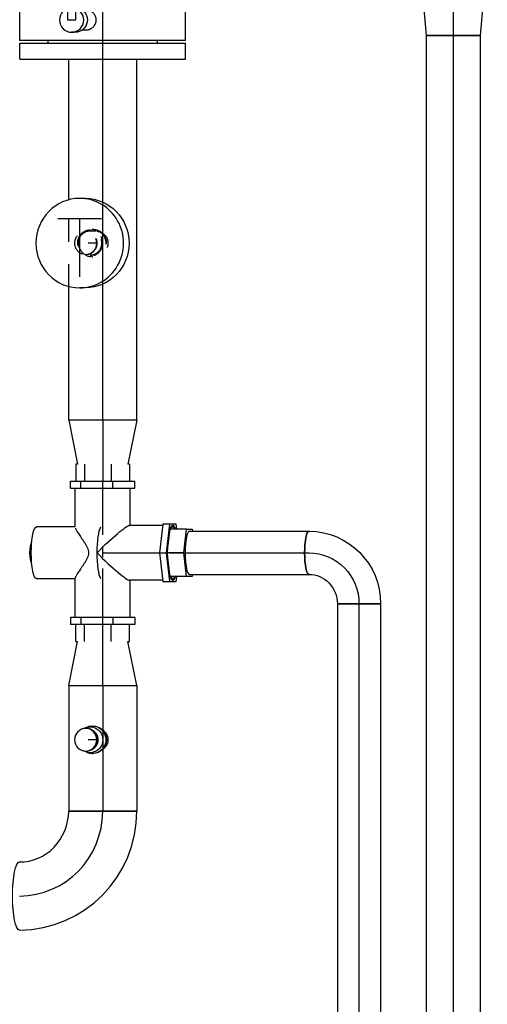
# Model space of a CAD drawing. Extents: x -156717 to 425753, y -51191 to 363295.
# Tile 49 of 256: x 70116 to 70638, y 104298 to 105398. Entities that reach past the tile are written whole.
import ezdxf
from ezdxf.enums import TextEntityAlignment as Align
from ezdxf.lldxf.tags import DXFTag

# ---------------------------------------------------------------- set-up
doc = ezdxf.new("R2010")
doc.units = 0
doc.header["$LTSCALE"] = 50
doc.linetypes.add('CENTER', pattern=[2, 1.25, -0.25, 0.25, -0.25])
doc.linetypes.add('STREEPJES', pattern=[0.1, 0.05, -0.05])
doc.layers.get('0').update_dxf_attribs({"linetype": 'CONTINUOUS'})
for name, color, linetype in [('WL5501--_D', 151, 'CONTINUOUS'), ('WL5501--_HARTLIJN', 8, 'CONTINUOUS'), ('WL5502--_D', 150, 'CONTINUOUS'), ('WL5502--_HARTLIJN', 8, 'CONTINUOUS')]:
    doc.layers.add(name, color=color, linetype=linetype)
doc.styles.add('BURO-025', font='ARIAL.TTF', dxfattribs={"height": 125})
tags = doc.linetypes.add('CENTER2', pattern=[28.575000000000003, 19.05, -3.175, 3.175, -3.175]).pattern_tags.tags
tags[10:11] = [DXFTag(74, 4), DXFTag(75, 0), DXFTag(340, '0'), DXFTag(46, 1.0), DXFTag(50, 0.0), DXFTag(44, 0.0), DXFTag(45, 0.0)]
tags[8:9] = [DXFTag(74, 4), DXFTag(75, 0), DXFTag(340, '0'), DXFTag(46, 1.0), DXFTag(50, 0.0), DXFTag(44, 0.0), DXFTag(45, 0.0)]
tags[6:7] = [DXFTag(74, 4), DXFTag(75, 0), DXFTag(340, '0'), DXFTag(46, 1.0), DXFTag(50, 0.0), DXFTag(44, 0.0), DXFTag(45, 0.0)]
tags[4:5] = [DXFTag(74, 4), DXFTag(75, 0), DXFTag(340, '0'), DXFTag(46, 1.0), DXFTag(50, 0.0), DXFTag(44, 0.0), DXFTag(45, 0.0)]

# ---------------------------------------------------------------- blocks, each defined once
blk = doc.blocks.new('*U2040')
at = {"color": 0, "ltscale": 10}
blk.add_line((-38.05000000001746, 95.00000000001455, -3191.710855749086), (38.04999999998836, 95.00000000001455, -3191.710855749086), dxfattribs=at)
for centre, major_axis, ratio, start_param, end_param in [((-92.22255703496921, 95.63571753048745, -3191.710855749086), (0.6980483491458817, 57.58629352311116), 0.9407152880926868, 3.140746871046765, 4.712752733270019), ((-93.2787123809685, 94.7174670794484, -3191.710855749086), (-0.7011305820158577, 132.7659955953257), 0.9891627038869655, 3.138631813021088, 4.709293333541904)]:
    blk.add_ellipse(centre, major_axis=major_axis, ratio=ratio, start_param=start_param, end_param=end_param, dxfattribs=at)
at = {"color": 0, "ltscale": 10, "extrusion": (7.596454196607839e-65, 1.232595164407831e-32, -1)}
blk.add_ellipse((-92.96642312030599, 1.455191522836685e-11, -3191.710855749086), major_axis=(2.345012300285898e-31, -38.05), ratio=0.205800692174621, start_param=0, end_param=3.141592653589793, dxfattribs=at)
at = {"layer": 'WL5502--_HARTLIJN', "linetype": 'CENTER2'}
blk.add_ellipse((-92.96642312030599, 95.00000000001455, -3191.710855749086), major_axis=(-5.854827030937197e-31, 95), ratio=0.9785939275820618, start_param=3.141592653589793, end_param=4.71238898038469, dxfattribs=at)
at = {"layer": 'WL5502--_D', "color": 2, "style": 'BURO-025'}
blk.add_attdef('POSNR', text='', height=125, dxfattribs=at).set_placement((0, 0), align=Align.MIDDLE)
blk = doc.blocks.new('*U2041')
at = {"color": 0, "ltscale": 10}
for p, q in [((0, 38.04999999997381, -3191.710855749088), (140.427886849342, 38.0499999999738, -3191.710855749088)), ((0, -38.05000000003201, -3191.710855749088), (4.659781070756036e-15, 38.04999999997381, -3191.710855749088)), ((140.427886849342, 38.04999999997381, -3191.710855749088), (140.427886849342, -38.05000000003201, -3191.710855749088)), ((0, -38.05000000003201, -3191.710855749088), (140.427886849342, -38.05000000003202, -3191.710855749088))]:
    blk.add_line(p, q, dxfattribs=at)
at = {"layer": 'WL5502--_HARTLIJN', "linetype": 'CENTER2'}
blk.add_line((0, -2.91038304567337e-11, -3191.710855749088), (140.427886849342, -2.911242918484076e-11, -3191.710855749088), dxfattribs=at)
at = {"layer": 'WL5502--_D', "color": 2, "style": 'BURO-025'}
blk.add_attdef('POSNR', text='', height=125, dxfattribs=at).set_placement((0, 0), align=Align.MIDDLE)
blk = doc.blocks.new('*U2045')
at = {"color": 0, "ltscale": 10}
for p, q in [((18.59328462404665, 24.15000000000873, -3208.174911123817), (152.112153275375, 24.15000000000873, -3208.174911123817)), ((18.59328462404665, -24.14999999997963, -3208.174911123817), (152.112153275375, -24.14999999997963, -3208.174911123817))]:
    blk.add_line(p, q, dxfattribs=at)
blk.add_ellipse((152.112153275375, 1.455191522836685e-11, -3208.174911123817), major_axis=(-1.488358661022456e-31, -24.15), ratio=0.205800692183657, start_param=3.141592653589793, end_param=6.283185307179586, dxfattribs=at)
at = {"layer": 'WL5502--_HARTLIJN', "linetype": 'CENTER2'}
blk.add_line((1.455191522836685e-11, 1.455191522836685e-11, -3208.174911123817), (152.112153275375, 1.455191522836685e-11, -3208.174911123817), dxfattribs=at)
at = {"layer": 'WL5502--_D', "color": 2, "style": 'BURO-025'}
blk.add_attdef('POSNR', text='', height=125, dxfattribs=at).set_placement((0, 0), align=Align.MIDDLE)
blk = doc.blocks.new('*U2046')
at = {"color": 0, "ltscale": 10}
for p, q in [((0, 38.05000000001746, -3191.710855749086), (49.10000000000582, 28.02812041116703, -3191.710855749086)), ((0, 38.05000000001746, -3191.710855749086), (-1.397934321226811e-14, -38.04999999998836, -3191.710855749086)), ((0, -38.04999999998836, -3191.710855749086), (49.10000000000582, -28.02812041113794, -3191.710855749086))]:
    blk.add_line(p, q, dxfattribs=at)
at = {"layer": 'WL5502--_HARTLIJN', "linetype": 'CENTER2'}
blk.add_line((0, 1.455191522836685e-11, -3191.710855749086), (68.10000000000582, 1.453940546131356e-11, -3191.710855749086), dxfattribs=at)
for centre in [(0, 1.455191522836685e-11, -3191.710855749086), (68.10000000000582, 1.455191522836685e-11, -3191.710855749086)]:
    blk.add_circle(centre, 0.075, dxfattribs=at)
at = {"layer": 'WL5502--_D', "color": 2, "style": 'BURO-025'}
blk.add_attdef('POSNR', text='', height=125, dxfattribs=at).set_placement((0, 0), align=Align.MIDDLE)
blk = doc.blocks.new('*U2048')
at = {"color": 2, "ltscale": 10}
for p, q in [((-23, 92.5, -3191.710855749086), (23.00000000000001, 92.49999999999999, -3191.710855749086)), ((-23, -92.5, -3191.710855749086), (-22.99999999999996, 92.50000000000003, -3191.710855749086)), ((23, 92.5, -3191.710855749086), (22.99999999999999, 39.50692564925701, -3191.710855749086)), ((-13.80000000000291, 30.66430313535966, -3191.710855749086), (-13.80000000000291, 34.78031697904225, -3191.710855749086)), ((103.1000000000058, 39.50692564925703, -3191.710855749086), (-2.842170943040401e-14, 39.50692564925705, -3191.710855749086)), ((0, 39.50692564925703, -3191.710855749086), (-1.736527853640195e-15, 30.05370830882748, -3191.710855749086)), ((13.80000000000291, 34.78031718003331, -3191.710855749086), (12.92714585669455, 30.05370830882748, -3191.710855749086)), ((103.1000000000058, 39.50692564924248, -3191.710855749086), (103.1000000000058, 30.05370830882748, -3191.710855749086)), ((220, 39.50692564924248, -3191.710855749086), (103.1000000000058, 39.5069256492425, -3191.710855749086)), ((220, 39.50692564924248, -3191.710855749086), (220, 30.05370830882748, -3191.710855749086)), ((-11.5, 19.03656402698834, -3191.710855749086), (-11.5, 23.19935671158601, -3191.710855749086)), ((0, 30.05370830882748, -3191.710855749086), (103.1000000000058, 30.05370830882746, -3191.710855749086)), ((11.5, 17.89652707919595, -3191.710855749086), (11.5, 23.19935671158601, -3191.710855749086)), ((12.92714585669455, 30.05370830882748, -3191.710855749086), (12.92714585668, 26.32475783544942, -3191.710855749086)), ((13.06958725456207, 26.32902280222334, -3191.710855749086), (103.1000000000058, 29.02470484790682, -3191.710855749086)), ((23, 26.62635827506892, -3191.710855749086), (22.99999999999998, -92.50000000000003, -3191.710855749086)), ((103.1000000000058, 30.05370830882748, -3191.710855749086), (103.1000000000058, 29.02470484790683, -3191.710855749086)), ((220, 30.05370830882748, -3191.710855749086), (103.1000000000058, 30.0537083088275, -3191.710855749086)), ((220, 29.02470484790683, -3191.710855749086), (103.1000000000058, 29.02470484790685, -3191.710855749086)), ((220, 30.05370830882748, -3191.710855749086), (220, 29.02470484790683, -3191.710855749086)), ((-23, -92.5, -3191.710855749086), (23.00000000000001, -92.50000000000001, -3191.710855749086))]:
    blk.add_line(p, q, dxfattribs=at)
for start_param, end_param in [(0, 3.141592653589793), (3.141592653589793, 6.283185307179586)]:
    blk.add_ellipse((0, 34.78031697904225, -3191.710855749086), major_axis=(13.8, -6.665729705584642e-15), ratio=0.9785939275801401, start_param=start_param, end_param=end_param, dxfattribs=at)
at = {"color": 2, "ltscale": 10, "extrusion": (-1.38666955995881e-32, 2.547270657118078e-48, -1)}
blk.add_ellipse((0, 30.66430313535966, -3191.710855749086), major_axis=(13.8, -6.665729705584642e-15), ratio=0.9785939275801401, start_param=0.3268090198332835, end_param=3.141592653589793, dxfattribs=at)
at = {"color": 2, "ltscale": 10}
blk.add_spline([(11.4409972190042, 17.89652707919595, -3191.710855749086), (11.26459432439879, 16.76522228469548, -3191.710855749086), (10.97260144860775, 15.65439310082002, -3191.710855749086), (10.56801483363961, 14.57565689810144, -3191.710855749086), (10.05498608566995, 13.54037723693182, -3191.710855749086), (9.438779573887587, 12.55953573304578, -3191.710855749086), (8.725718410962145, 11.64360521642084, -3191.710855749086), (7.92311956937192, 10.80242598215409, -3191.710855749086), (7.039218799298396, 10.04508700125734, -3191.710855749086), (6.08308611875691, 9.379813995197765, -3191.710855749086), (5.064532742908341, 8.813866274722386, -3191.710855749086), (3.994010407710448, 8.35344419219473, -3191.710855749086), (2.88250412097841, 8.00360895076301, -3191.710855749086), (1.741419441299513, 7.768216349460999, -3191.710855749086), (0.5824654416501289, 7.649865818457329, -3191.710855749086), (-0.5824654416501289, 7.649865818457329, -3191.710855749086), (-1.741419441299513, 7.768216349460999, -3191.710855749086), (-2.88250412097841, 8.00360895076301, -3191.710855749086), (-3.994010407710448, 8.35344419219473, -3191.710855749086), (-5.064532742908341, 8.813866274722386, -3191.710855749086), (-6.08308611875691, 9.379813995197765, -3191.710855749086), (-7.039218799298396, 10.04508700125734, -3191.710855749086), (-7.92311956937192, 10.80242598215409, -3191.710855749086), (-8.725718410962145, 11.64360521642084, -3191.710855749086), (-9.438779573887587, 12.55953573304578, -3191.710855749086), (-10.05498608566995, 13.54037723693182, -3191.710855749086), (-10.56801483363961, 14.57565689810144, -3191.710855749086), (-10.97260144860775, 15.65439310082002, -3191.710855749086), (-11.26459432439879, 16.76522228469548, -3191.710855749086), (-11.4409972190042, 17.89652707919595, -3191.710855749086), (-11.5, 19.03656402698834, -3191.710855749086)], degree=3, dxfattribs=at)
at = {"layer": 'WL5502--_HARTLIJN', "linetype": 'CENTER'}
blk.add_line((-23, 0, -3191.710855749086), (23.00000000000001, -8.45006291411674e-15, -3191.710855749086), dxfattribs=at)
at = {"layer": 'WL5502--_D', "color": 2, "style": 'BURO-025'}
blk.add_attdef('POSNR', text='', height=125, dxfattribs=at).set_placement((0, 0), align=Align.MIDDLE)
at = {"layer": 'WL5502--_D', "color": 2, "style": 'BURO-025', "flags": 1}
for tag in ['TYPE', 'FABR']:
    blk.add_attdef(tag, text='', height=125, dxfattribs=at).set_placement((0, 0), align=Align.MIDDLE)
blk = doc.blocks.new('*U2052')
at = {"color": 2, "ltscale": 10}
for p, q in [((-28.97999999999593, 30.67461980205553, -3191.710855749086), (-28.97999999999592, 73.88384153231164, -3191.710855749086)), ((28.97999999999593, 30.67461980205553, -3191.710855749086), (28.97999999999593, 73.88384153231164, -3191.710855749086)), ((-72.39999999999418, 36.02159600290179, -3191.710855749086), (-80, 36.02159600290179, -3191.710855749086)), ((-80, 24.5713124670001, -3191.710855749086), (-80, 36.02159600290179, -3191.710855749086)), ((-72.39999999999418, 24.5713124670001, -3191.710855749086), (-72.39999999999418, 36.02159600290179, -3191.710855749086)), ((72.39999999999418, 36.02159600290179, -3191.710855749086), (80, 36.02159600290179, -3191.710855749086)), ((72.39999999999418, 36.02159600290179, -3191.710855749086), (72.39999999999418, 24.5713124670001, -3191.710855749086)), ((80, 36.02159600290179, -3191.710855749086), (80, 24.5713124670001, -3191.710855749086)), ((-99, 30.01799666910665, -3191.710855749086), (-80, 30.01799666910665, -3191.710855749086)), ((-99, 30.01799666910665, -3191.710855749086), (-99, 28.02812041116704, -3191.710855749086)), ((-72.39999999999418, 24.5713124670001, -3191.710855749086), (-80, 24.5713124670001, -3191.710855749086)), ((-80, -11.45028353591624, -3191.710855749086), (-80, 24.5713124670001, -3191.710855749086)), ((-72.39999999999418, 30.67461980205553, -3191.710855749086), (-28.97999999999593, 30.67461980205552, -3191.710855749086)), ((-72.39999999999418, -11.45028353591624, -3191.710855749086), (-72.39999999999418, 24.5713124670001, -3191.710855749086)), ((28.97999999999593, 30.67461980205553, -3191.710855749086), (72.39999999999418, 30.67461980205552, -3191.710855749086)), ((72.39999999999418, 24.5713124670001, -3191.710855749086), (80, 24.5713124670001, -3191.710855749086)), ((72.39999999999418, 24.5713124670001, -3191.710855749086), (72.39999999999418, -11.45028353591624, -3191.710855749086)), ((99, 30.01799666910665, -3191.710855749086), (80, 30.01799666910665, -3191.710855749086)), ((80, 24.5713124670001, -3191.710855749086), (80, -11.45028353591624, -3191.710855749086)), ((99, 28.02812041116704, -3191.710855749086), (99, 30.01799666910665, -3191.710855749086)), ((-99, 20.47609372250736, -3191.710855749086), (-80, 20.47609372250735, -3191.710855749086)), ((99, 20.47609372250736, -3191.710855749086), (80, 20.47609372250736, -3191.710855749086)), ((-99, -9.54190294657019, -3191.710855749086), (-80, -9.541902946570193, -3191.710855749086)), ((99, -9.54190294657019, -3191.710855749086), (80, -9.541902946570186, -3191.710855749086)), ((-72.39999999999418, -11.45028353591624, -3191.710855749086), (-80, -11.45028353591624, -3191.710855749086)), ((-80, -36.02159600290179, -3191.710855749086), (-80, -11.45028353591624, -3191.710855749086)), ((-72.39999999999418, -36.02159600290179, -3191.710855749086), (-72.39999999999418, -11.45028353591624, -3191.710855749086)), ((72.39999999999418, -11.45028353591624, -3191.710855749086), (80, -11.45028353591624, -3191.710855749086)), ((72.39999999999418, -11.45028353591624, -3191.710855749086), (72.39999999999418, -36.02159600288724, -3191.710855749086)), ((80, -11.45028353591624, -3191.710855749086), (80, -36.02159600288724, -3191.710855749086)), ((-99, -28.02812041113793, -3191.710855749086), (-99, -30.017996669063, -3191.710855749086)), ((-99, -30.017996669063, -3191.710855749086), (-80, -30.017996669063, -3191.710855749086)), ((-72.39999999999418, -30.67461980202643, -3191.710855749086), (-30.67461980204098, -30.67461980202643, -3191.710855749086)), ((-30.67461980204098, -66.91950103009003, -3191.710855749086), (-30.67461980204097, -30.0179966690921, -3191.710855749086)), ((30.67461980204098, -66.91950103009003, -3191.710855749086), (30.67461980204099, -29.2771905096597, -3191.710855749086)), ((30.67461980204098, -30.67461980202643, -3191.710855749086), (72.39999999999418, -30.67461980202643, -3191.710855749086)), ((99, -30.017996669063, -3191.710855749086), (80, -30.01799666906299, -3191.710855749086)), ((99, -30.017996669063, -3191.710855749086), (99, -28.02812041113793, -3191.710855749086)), ((-72.39999999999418, -36.02159600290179, -3191.710855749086), (-80, -36.02159600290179, -3191.710855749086)), ((72.39999999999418, -36.02159600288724, -3191.710855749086), (80, -36.02159600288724, -3191.710855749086)), ((-2.91038304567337e-11, -63.27477077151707, -3191.710855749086), (-31.87799999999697, -67.06248556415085, -3191.710855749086)), ((-2.91038304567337e-11, -63.27477077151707, -3191.710855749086), (-2.910519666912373e-11, -70.71208462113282, -3191.710855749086)), ((31.87799999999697, -67.06248556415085, -3191.710855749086), (-2.91038304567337e-11, -63.27477077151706, -3191.710855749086)), ((-31.87799999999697, -67.06248556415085, -3191.710855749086), (-31.87799999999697, -74.4997994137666, -3191.710855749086)), ((-2.91038304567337e-11, -70.71208462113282, -3191.710855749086), (-31.87799999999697, -74.4997994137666, -3191.710855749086)), ((-31.87799999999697, -74.4997994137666, -3191.710855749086), (-31.87799999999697, -82.07522899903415, -3191.710855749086)), ((-26.56500000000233, -75.13108521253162, -3191.710855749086), (0, -71.97465621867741, -3191.710855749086)), ((-26.56500000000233, -93.72436983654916, -3191.710855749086), (-26.56500000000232, -75.13108521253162, -3191.710855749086)), ((31.87799999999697, -74.4997994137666, -3191.710855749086), (-2.91038304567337e-11, -70.71208462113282, -3191.710855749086)), ((0, -90.56794084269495, -3191.710855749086), (3.415530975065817e-15, -71.97465621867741, -3191.710855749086)), ((0, -71.97465621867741, -3191.710855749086), (26.56500000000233, -75.13108521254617, -3191.710855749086)), ((26.56500000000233, -93.72436983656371, -3191.710855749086), (26.56500000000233, -75.13108521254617, -3191.710855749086)), ((31.87799999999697, -74.4997994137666, -3191.710855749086), (31.87799999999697, -67.06248556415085, -3191.710855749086)), ((31.87799999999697, -82.07522899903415, -3191.710855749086), (31.87799999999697, -74.4997994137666, -3191.710855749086)), ((-31.87799999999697, -82.07522899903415, -3191.710855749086), (-26.56500000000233, -82.70651479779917, -3191.710855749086)), ((26.56500000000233, -82.70651479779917, -3191.710855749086), (31.87799999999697, -82.07522899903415, -3191.710855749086)), ((-26.56500000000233, -93.72436983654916, -3191.710855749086), (0, -90.56794084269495, -3191.710855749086)), ((-26.56500000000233, -100.0372278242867, -3191.710855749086), (-26.56500000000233, -93.72436983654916, -3191.710855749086)), ((0, -90.56794084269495, -3191.710855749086), (26.56500000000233, -93.72436983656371, -3191.710855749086)), ((26.56500000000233, -93.72436983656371, -3191.710855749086), (26.56500000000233, -100.0372278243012, -3191.710855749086)), ((-24.14999999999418, -100.3241759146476, -3191.710855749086), (-26.56500000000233, -100.0372278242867, -3191.710855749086)), ((26.56500000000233, -100.0372278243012, -3191.710855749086), (24.14999999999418, -100.3241759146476, -3191.710855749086))]:
    blk.add_line(p, q, dxfattribs=at)
at = {"color": 2, "ltscale": 10, "extrusion": (0, 0, -1)}
for centre, major_axis, ratio, start_param, end_param in [((0, 73.88384153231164, -3191.710855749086), (-28.98, 4.939891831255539e-15), 0.2058006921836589, 0, 3.141592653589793), ((0, 78.77681117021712, -3191.710855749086), (-12.075, 2.058288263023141e-15), 0.2058006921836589, 0.2261955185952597, 2.915397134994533), ((0, 1.455191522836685e-11, -3191.710855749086), (-30.67461980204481, 5.228754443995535e-15), 0.205800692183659, 0.333950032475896, 2.807642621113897), ((0, 1.455191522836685e-11, -3191.710855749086), (-30.51002241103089, 30.51002241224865), 0.1040136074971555, 1.467155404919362, 3.037951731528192)]:
    blk.add_ellipse(centre, major_axis=major_axis, ratio=ratio, start_param=start_param, end_param=end_param, dxfattribs=at)
at = {"color": 2, "ltscale": 10}
for centre, major_axis, ratio, start_param, end_param in [((0, 1.455191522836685e-11, -3191.710855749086), (-30.51002241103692, -30.51002241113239), 0.1040136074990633, 4.608748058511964, 6.179544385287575), ((0, -78.28751420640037, -3191.710855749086), (-30.67461980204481, 5.228754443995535e-15), 0.205800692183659, 3.141592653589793, 6.283185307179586), ((0, -78.28751420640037, -3191.710855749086), (-28.98, 4.939891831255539e-15), 0.2058006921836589, 5.872047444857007, 6.283185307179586), ((0, -78.28751420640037, -3191.710855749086), (-28.98, 4.939891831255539e-15), 0.2058006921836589, 4.824849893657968, 5.647125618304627), ((0, -78.28751420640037, -3191.710855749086), (-28.98, 4.939891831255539e-15), 0.2058006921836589, 3.777652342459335, 4.599928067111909), ((0, -78.28751420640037, -3191.710855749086), (-28.98, 4.939891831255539e-15), 0.2058006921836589, 3.141592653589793, 3.552730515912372), ((0, -78.28751420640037, -3191.710855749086), (-30.67461980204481, 5.228754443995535e-15), 0.205800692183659, 0, 0.5235987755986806), ((0, -78.28751420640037, -3191.710855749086), (-28.98, 4.939891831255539e-15), 0.2058006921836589, 0, 0.4111378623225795), ((0, -78.28751420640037, -3191.710855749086), (-28.98, 4.939891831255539e-15), 0.2058006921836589, 2.730454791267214, 3.141592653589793), ((0, -78.28751420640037, -3191.710855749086), (-30.67461980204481, 5.228754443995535e-15), 0.205800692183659, 2.617993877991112, 3.141592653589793), ((0, -96.88079883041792, -3191.710855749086), (-24.15, 4.116576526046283e-15), 0.205800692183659, 3.141592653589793, 6.283185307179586)]:
    blk.add_ellipse(centre, major_axis=major_axis, ratio=ratio, start_param=start_param, end_param=end_param, dxfattribs=at)
blk.add_spline([(27.47654312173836, 30.5281135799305, -3191.710855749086), (26.37238365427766, 30.09234405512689, -3191.710855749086), (24.9835695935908, 29.37663592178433, -3191.710855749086), (23.32509132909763, 28.39554352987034, -3191.710855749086), (21.41484991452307, 27.16965927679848, -3191.710855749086), (19.27346384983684, 25.7270006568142, -3191.710855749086), (16.92404653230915, 24.10544357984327, -3191.710855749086), (14.39195677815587, 22.35705781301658, -3191.710855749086), (11.70452510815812, 20.55582280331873, -3191.710855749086), (8.89075875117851, 18.81072808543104, -3191.710855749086), (5.981028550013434, 17.28418920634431, -3191.710855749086), (3.006741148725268, 16.20167109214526, -3191.710855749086), (0, 15.80332462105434, -3191.710855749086), (-3.006741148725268, 16.20167109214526, -3191.710855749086), (-5.981028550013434, 17.28418920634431, -3191.710855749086), (-8.89075875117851, 18.81072808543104, -3191.710855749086), (-11.70452510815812, 20.55582280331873, -3191.710855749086), (-14.39195677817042, 22.35705781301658, -3191.710855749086), (-16.92404653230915, 24.10544357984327, -3191.710855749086), (-19.27346384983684, 25.7270006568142, -3191.710855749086), (-21.41484991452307, 27.16965927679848, -3191.710855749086), (-23.32509132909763, 28.39554352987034, -3191.710855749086), (-24.9835695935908, 29.37663592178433, -3191.710855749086), (-26.37238365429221, 30.09234405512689, -3191.710855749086), (-27.47654312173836, 30.5281135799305, -3191.710855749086), (-28.28413007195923, 30.67461980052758, -3191.710855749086)], degree=3, dxfattribs=at)
at = {"layer": 'WL5502--_HARTLIJN', "linetype": 'CENTER'}
for p, q in [((-80, 1.455191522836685e-11, -3191.710855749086), (80, 1.452252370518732e-11, -3191.710855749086)), ((0, 1.455191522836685e-11, -3191.710855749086), (-1.438118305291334e-14, -78.28751420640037, -3191.710855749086))]:
    blk.add_line(p, q, dxfattribs=at)
at = {"layer": 'WL5502--_D', "color": 2, "style": 'BURO-025'}
blk.add_attdef('POSNR', text='', height=125, dxfattribs=at).set_placement((0, 0), align=Align.MIDDLE)
at = {"layer": 'WL5502--_D', "color": 2, "style": 'BURO-025', "flags": 1}
for tag in ['TYPE', 'FABR']:
    blk.add_attdef(tag, text='', height=125, dxfattribs=at).set_placement((0, 0), align=Align.MIDDLE)
blk = doc.blocks.new('*U2053')
at = {"color": 2, "ltscale": 10}
for p, q in [((3.087010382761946, 50, -3269.95353759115), (9.261031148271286, 50, -3269.95353759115)), ((9.261031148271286, 37.5, -3269.95353759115), (9.261031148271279, -27.5, -3269.95353759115)), ((33.72587933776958, -27.5, -3269.95353759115), (-15.20381704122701, -27.49999999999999, -3269.95353759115)), ((3.087010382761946, -50, -3269.95353759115), (9.261031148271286, -50, -3269.95353759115))]:
    blk.add_line(p, q, dxfattribs=at)
at = {"color": 2, "ltscale": 10, "extrusion": (1.548375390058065e-33, -1.896212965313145e-49, -1)}
blk.add_ellipse((3.087010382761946, 0, -3269.95353759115), major_axis=(-3.596618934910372e-14, -50), ratio=0.9785939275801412, start_param=1.490116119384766e-08, end_param=3.141592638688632, dxfattribs=at)
at = {"color": 2, "ltscale": 10}
for start_param, end_param in [(3.141592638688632, 6.283185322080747), (1.490116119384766e-08, 3.141592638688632)]:
    blk.add_ellipse((9.261031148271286, 0, -3269.95353759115), major_axis=(-3.596618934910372e-14, -50), ratio=0.9785939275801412, start_param=start_param, end_param=end_param, dxfattribs=at)
at = {"layer": 'WL5502--_D', "color": 2, "style": 'BURO-025', "flags": 1}
for tag in ['TYPE', 'FABR']:
    blk.add_attdef(tag, text='', height=125, dxfattribs=at).set_placement((0, 0), align=Align.MIDDLE)
blk = doc.blocks.new('*U2054')
at = {"color": 8, "linetype": 'STREEPJES', "ltscale": 10}
for p, q in [((-2.469608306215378, 15.45000000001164, -3259.189004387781), (-3.087010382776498, 15.45000000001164, -3259.189004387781)), ((-1.455191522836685e-11, 14.45000000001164, -3259.189004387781), (-2.469608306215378, 14.45000000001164, -3259.189004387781)), ((-2.469608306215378, -15.44999999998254, -3259.189004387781), (-3.087010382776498, -15.44999999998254, -3259.189004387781)), ((-1.455191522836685e-11, -14.44999999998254, -3259.189004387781), (-2.469608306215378, -14.44999999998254, -3259.189004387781))]:
    blk.add_line(p, q, dxfattribs=at)
at = {"color": 8, "linetype": 'STREEPJES', "ltscale": 10, "extrusion": (0, 0, -1)}
for centre, end_param in [((-3.087010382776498, 1.455191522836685e-11, -3259.189004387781), 3.141592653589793), ((-2.469608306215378, 1.455191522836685e-11, -3259.189004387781), 6.280043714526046)]:
    blk.add_ellipse(centre, major_axis=(-1.89207930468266e-15, -15.45), ratio=0.9785939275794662, start_param=0, end_param=end_param, dxfattribs=at)
blk.add_ellipse((-1.455191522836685e-11, 1.455191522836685e-11, -3259.189004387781), major_axis=(-1.039422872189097e-14, -14.45), ratio=0.9785939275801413, dxfattribs=at)
at = {"color": 8, "linetype": 'STREEPJES', "ltscale": 10}
for centre, end_param in [((4.404134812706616, 1.455191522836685e-11, -3259.189004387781), 6.283185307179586), ((4.939216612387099, 1.455191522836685e-11, -3259.189004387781), 9.42163636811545)]:
    blk.add_ellipse(centre, major_axis=(-1.549178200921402e-15, -12.65), ratio=0.9785939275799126, start_param=3.141592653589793, end_param=end_param, dxfattribs=at)
at = {"layer": 'WL5502--_HARTLIJN', "linetype": 'CENTER2'}
blk.add_line((-1.455191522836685e-11, 1.455191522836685e-11, -3259.189004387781), (2.263807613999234, 1.455163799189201e-11, -3259.189004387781), dxfattribs=at)
at = {"layer": 'WL5502--_D', "color": 2, "style": 'BURO-025'}
blk.add_attdef('POSNR', text='', height=125, dxfattribs=at).set_placement((0, 0), align=Align.MIDDLE)
blk = doc.blocks.new('*U2055')
at = {"color": 8, "linetype": 'STREEPJES', "ltscale": 10}
for p, q in [((0.5055414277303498, 13.44999999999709, -3226.542476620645), (6.865644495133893, 13.44999999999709, -3226.542476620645)), ((0.5055414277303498, -13.44999999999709, -3226.542476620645), (6.865644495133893, -13.44999999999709, -3226.542476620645))]:
    blk.add_line(p, q, dxfattribs=at)
for start_param, end_param in [(3.141592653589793, 6.283185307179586), (0, 3.141592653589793)]:
    blk.add_ellipse((6.865644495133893, 0, -3226.542476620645), major_axis=(-1.64714994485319e-15, -13.45), ratio=0.9785939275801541, start_param=start_param, end_param=end_param, dxfattribs=at)
blk.add_spline([(-0.8310537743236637, -13.38099239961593, -3226.542476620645), (-2.163816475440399, -13.17467770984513, -3226.542476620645), (-3.478669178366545, -12.83317299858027, -3226.542476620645), (-4.761460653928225, -12.35998256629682, -3226.542476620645), (-5.99812703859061, -11.75996198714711, -3226.542476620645), (-7.174859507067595, -11.03926828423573, -3226.542476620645), (-8.27827767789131, -10.20529675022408, -3226.542476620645), (-9.29560774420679, -9.266605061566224, -3226.542476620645), (-10.21486388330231, -8.232825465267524, -3226.542476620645), (-11.02503074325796, -7.114565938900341, -3226.542476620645), (-11.71624374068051, -5.923301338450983, -3226.542476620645), (-12.27996261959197, -4.671255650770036, -3226.542476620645), (-12.70913241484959, -3.371276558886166, -3226.542476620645), (-12.99832492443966, -2.036703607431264, -3226.542476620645), (-13.14385336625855, -0.6812313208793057, -3226.542476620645), (-13.14385336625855, 0.6812313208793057, -3226.542476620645), (-12.99832492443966, 2.036703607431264, -3226.542476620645), (-12.70913241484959, 3.371276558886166, -3226.542476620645), (-12.27996261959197, 4.671255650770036, -3226.542476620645), (-11.71624374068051, 5.923301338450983, -3226.542476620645), (-11.02503074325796, 7.114565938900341, -3226.542476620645), (-10.21486388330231, 8.232825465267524, -3226.542476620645), (-9.29560774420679, 9.266605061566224, -3226.542476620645), (-8.27827767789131, 10.20529675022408, -3226.542476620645), (-7.174859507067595, 11.03926828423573, -3226.542476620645), (-5.99812703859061, 11.75996198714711, -3226.542476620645), (-4.761460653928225, 12.35998256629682, -3226.542476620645), (-3.478669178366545, 12.83317299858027, -3226.542476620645), (-2.163816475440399, 13.17467770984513, -3226.542476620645), (-0.8310537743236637, 13.38099239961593, -3226.542476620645), (0.5055414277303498, 13.44999999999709, -3226.542476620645)], degree=3, dxfattribs=at)
at = {"layer": 'WL5502--_HARTLIJN', "linetype": 'CENTER2'}
blk.add_line((0, 0, -3226.542476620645), (6.865644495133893, -8.407989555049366e-16, -3226.542476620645), dxfattribs=at)
at = {"layer": 'WL5502--_D', "color": 2, "style": 'BURO-025'}
blk.add_attdef('POSNR', text='', height=125, dxfattribs=at).set_placement((0, 0), align=Align.MIDDLE)
blk = doc.blocks.new('*U2056')
at = {"color": 0, "ltscale": 10}
for p, q in [((0, 38.05000000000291, -3191.710855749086), (149.6006556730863, 38.05000000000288, -3191.710855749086)), ((0, -38.05000000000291, -3191.710855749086), (1.397934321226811e-14, 38.05000000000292, -3191.710855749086)), ((246.3712188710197, 38.05000000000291, -3191.710855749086), (403.3916539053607, 38.05000000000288, -3191.710855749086)), ((0, -38.05000000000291, -3191.710855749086), (403.3916539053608, -38.05000000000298, -3191.710855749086))]:
    blk.add_line(p, q, dxfattribs=at)
at = {"color": 8, "linetype": 'STREEPJES', "ltscale": 10}
blk.add_line((149.6006556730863, 38.05000000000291, -3191.710855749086), (246.3712188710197, 38.05000000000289, -3191.710855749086), dxfattribs=at)
at = {"layer": 'WL5502--_HARTLIJN', "linetype": 'CENTER2'}
blk.add_line((0, 0, -3191.710855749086), (416.3916539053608, -7.64899059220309e-14, -3191.710855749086), dxfattribs=at)
at = {"layer": 'WL5502--_D', "color": 2, "style": 'BURO-025'}
blk.add_attdef('POSNR', text='', height=125, dxfattribs=at).set_placement((0, 0), align=Align.MIDDLE)
blk = doc.blocks.new('*U2057')
at = {"color": 0, "ltscale": 10}
for p, q in [((0, 38.04999999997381, -3191.710855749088), (49.10000000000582, 28.02812041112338, -3191.710855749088)), ((0, 38.04999999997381, -3191.710855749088), (-4.659781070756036e-15, -38.05000000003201, -3191.710855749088)), ((0, -38.05000000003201, -3191.710855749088), (49.10000000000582, -28.02812041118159, -3191.710855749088))]:
    blk.add_line(p, q, dxfattribs=at)
at = {"layer": 'WL5502--_HARTLIJN', "linetype": 'CENTER2'}
blk.add_line((0, -2.91038304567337e-11, -3191.710855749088), (68.10000000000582, -2.91080003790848e-11, -3191.710855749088), dxfattribs=at)
for centre in [(0, -2.91038304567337e-11, -3191.710855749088), (68.10000000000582, -2.91038304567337e-11, -3191.710855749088)]:
    blk.add_circle(centre, 0.075, dxfattribs=at)
at = {"layer": 'WL5502--_D', "color": 2, "style": 'BURO-025'}
blk.add_attdef('POSNR', text='', height=125, dxfattribs=at).set_placement((0, 0), align=Align.MIDDLE)
blk = doc.blocks.new('*U2058')
at = {"color": 2, "ltscale": 10}
for p, q in [((-21, 92.50000000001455, -3191.710855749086), (-3, 92.50000000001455, -3191.710855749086)), ((-21, 92.50000000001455, -3191.710855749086), (-21.00000000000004, -92.49999999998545, -3191.710855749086)), ((-3, 92.50000000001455, -3191.710855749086), (-3.000000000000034, -92.49999999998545, -3191.710855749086)), ((-3, 61.00000000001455, -3191.710855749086), (0, 61.00000000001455, -3191.710855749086)), ((-3, -60.99999999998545, -3191.710855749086), (0, -60.99999999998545, -3191.710855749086)), ((-21, -92.49999999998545, -3191.710855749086), (-3, -92.49999999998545, -3191.710855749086))]:
    blk.add_line(p, q, dxfattribs=at)
at = {"layer": 'WL5502--_HARTLIJN', "linetype": 'CENTER'}
blk.add_line((-8, 1.455191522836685e-11, -3191.710855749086), (0, 1.455044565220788e-11, -3191.710855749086), dxfattribs=at)
at = {"layer": 'WL5502--_D', "color": 2, "style": 'BURO-025'}
blk.add_attdef('POSNR', text='', height=125, dxfattribs=at).set_placement((0, 0), align=Align.MIDDLE)
at = {"layer": 'WL5502--_D', "color": 2, "style": 'BURO-025', "flags": 1}
blk.add_attdef('FABR', text='', height=125, dxfattribs=at).set_placement((0, 0), align=Align.MIDDLE)
blk = doc.blocks.new('*U2059')
at = {"color": 0, "ltscale": 10}
blk.add_spline([(-4.751088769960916, -12.36380850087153, -3226.542476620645), (-4.761460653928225, -12.35998256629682, -3226.542476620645), (-5.99812703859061, -11.75996198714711, -3226.542476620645), (-7.174859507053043, -11.03926828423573, -3226.542476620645), (-8.278277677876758, -10.20529675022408, -3226.542476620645), (-9.29560774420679, -9.266605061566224, -3226.542476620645), (-10.21486388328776, -8.232825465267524, -3226.542476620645), (-11.02503074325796, -7.114565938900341, -3226.542476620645), (-11.71624374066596, -5.923301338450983, -3226.542476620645), (-12.27996261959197, -4.671255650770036, -3226.542476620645), (-12.70913241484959, -3.371276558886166, -3226.542476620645), (-12.99832492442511, -2.036703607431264, -3226.542476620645), (-13.14385336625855, -0.6812313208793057, -3226.542476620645), (-13.14385336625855, 0.6812313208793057, -3226.542476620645), (-12.99832492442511, 2.036703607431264, -3226.542476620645), (-12.70913241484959, 3.371276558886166, -3226.542476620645), (-12.27996261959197, 4.671255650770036, -3226.542476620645), (-11.71624374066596, 5.923301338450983, -3226.542476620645), (-11.02503074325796, 7.114565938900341, -3226.542476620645), (-10.21486388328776, 8.232825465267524, -3226.542476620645), (-9.29560774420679, 9.266605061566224, -3226.542476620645), (-8.278277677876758, 10.20529675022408, -3226.542476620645), (-7.174859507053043, 11.03926828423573, -3226.542476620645), (-5.99812703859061, 11.75996198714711, -3226.542476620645), (-4.761460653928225, 12.35998256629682, -3226.542476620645)], degree=3, dxfattribs=at)
at = {"layer": 'WL5502--_HARTLIJN', "linetype": 'CENTER2'}
blk.add_line((0, 0, -3226.542476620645), (6.785113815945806, -8.309367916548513e-16, -3226.542476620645), dxfattribs=at)
at = {"layer": 'WL5502--_D', "color": 2, "style": 'BURO-025'}
blk.add_attdef('POSNR', text='', height=125, dxfattribs=at).set_placement((0, 0), align=Align.MIDDLE)
blk = doc.blocks.new('*U2060')
at = {"color": 0, "ltscale": 10}
for p, q in [((-2.469608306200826, 15.45000000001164, -3258.806076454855), (-3.087010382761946, 15.45000000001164, -3258.806076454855)), ((0, 14.45000000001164, -3258.806076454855), (-2.469608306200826, 14.45000000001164, -3258.806076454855)), ((-2.469608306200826, -15.44999999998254, -3258.806076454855), (-3.087010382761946, -15.44999999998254, -3258.806076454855)), ((0, -14.44999999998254, -3258.806076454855), (-2.469608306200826, -14.44999999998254, -3258.806076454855))]:
    blk.add_line(p, q, dxfattribs=at)
at = {"color": 0, "ltscale": 10, "extrusion": (0, 0, -1)}
for centre, major_axis, ratio, start_param, end_param in [((-2.469608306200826, 1.455191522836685e-11, -3258.806076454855), (-1.89207930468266e-15, -15.45), 0.9785939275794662, 0, 3.625342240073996), ((-3.087010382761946, 1.455191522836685e-11, -3258.806076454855), (-1.89207930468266e-15, -15.45), 0.9785939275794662, 0, 3.141592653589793), ((0, 1.455191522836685e-11, -3258.806076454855), (-1.039422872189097e-14, -14.45), 0.9785939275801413, 5.749089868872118, 9.958873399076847), ((-2.469608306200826, 1.455191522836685e-11, -3258.806076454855), (-1.89207930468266e-15, -15.45), 0.9785939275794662, 5.799435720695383, 6.280043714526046)]:
    blk.add_ellipse(centre, major_axis=major_axis, ratio=ratio, start_param=start_param, end_param=end_param, dxfattribs=at)
at = {"color": 0, "ltscale": 10}
for centre, major_axis, ratio, start_param, end_param in [((4.404134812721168, 1.455191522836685e-11, -3258.806076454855), (-1.549178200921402e-15, -12.65), 0.9785939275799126, 3.141592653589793, 6.283185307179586), ((4.939216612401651, 1.455191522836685e-11, -3258.806076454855), (-1.549178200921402e-15, -12.65), 0.9785939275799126, 3.141592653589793, 9.42163636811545), ((2.263807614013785, 1.455191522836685e-11, -3258.806076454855), (-8.380122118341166e-15, -11.65), 0.9785939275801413, 3.534603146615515, 5.890174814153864)]:
    blk.add_ellipse(centre, major_axis=major_axis, ratio=ratio, start_param=start_param, end_param=end_param, dxfattribs=at)
at = {"layer": 'WL5502--_HARTLIJN', "linetype": 'CENTER2'}
blk.add_line((0, 1.455191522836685e-11, -3258.806076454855), (2.263807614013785, 1.455163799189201e-11, -3258.806076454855), dxfattribs=at)
at = {"layer": 'WL5502--_D', "color": 2, "style": 'BURO-025'}
blk.add_attdef('POSNR', text='', height=125, dxfattribs=at).set_placement((0, 0), align=Align.MIDDLE)
blk = doc.blocks.new('*U2062')
at = {"color": 0, "ltscale": 10}
for p, q in [((0, 30.14999999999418, -3274.031132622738), (2331.796949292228, 30.14999999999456, -3274.031132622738)), ((0, -30.14999999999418, -3274.031132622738), (-9.696979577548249e-15, 30.14999999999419, -3274.031132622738)), ((0, -30.14999999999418, -3274.031132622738), (2331.796949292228, -30.1499999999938, -3274.031132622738))]:
    blk.add_line(p, q, dxfattribs=at)
at = {"layer": 'WL5502--_HARTLIJN', "linetype": 'CENTER2'}
blk.add_line((0, 0, -3274.031132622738), (2331.796949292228, 3.749815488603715e-13, -3274.031132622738), dxfattribs=at)
at = {"layer": 'WL5502--_D', "color": 2, "style": 'BURO-025'}
blk.add_attdef('POSNR', text='', height=125, dxfattribs=at).set_placement((0, 0), align=Align.MIDDLE)
blk = doc.blocks.new('*U2063')
at = {"color": 0, "ltscale": 10}
for p, q in [((0, 38.04999999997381, -3274.03113262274), (90, 30.14999999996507, -3274.03113262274)), ((0, 38.04999999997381, -3274.03113262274), (-4.659781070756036e-15, -38.05000000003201, -3274.03113262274)), ((90, 30.14999999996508, -3274.03113262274), (90, -30.15000000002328, -3274.03113262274)), ((0, -38.05000000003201, -3274.03113262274), (90, -30.15000000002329, -3274.03113262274))]:
    blk.add_line(p, q, dxfattribs=at)
at = {"layer": 'WL5502--_HARTLIJN', "linetype": 'CENTER2'}
blk.add_line((0, -2.91038304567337e-11, -3274.03113262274), (90, -2.910934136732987e-11, -3274.03113262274), dxfattribs=at)
for centre in [(0, -2.91038304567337e-11, -3274.03113262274), (90, -2.91038304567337e-11, -3274.03113262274)]:
    blk.add_circle(centre, 0.075, dxfattribs=at)
at = {"layer": 'WL5502--_D', "color": 2, "style": 'BURO-025'}
blk.add_attdef('POSNR', text='', height=125, dxfattribs=at).set_placement((0, 0), align=Align.MIDDLE)
blk = doc.blocks.new('*U2074')
at = {"color": 0, "ltscale": 10}
blk.add_line((24.14999999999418, -57, -3251.895107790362), (-24.14999999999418, -57, -3251.895107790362), dxfattribs=at)
at = {"color": 0, "ltscale": 10, "extrusion": (0, 0, -1)}
for centre, major_axis, ratio, start_param, end_param in [((-55.77985387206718, 0, -3251.895107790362), (2.976717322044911e-31, -24.15), 0.2058006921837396, 0, 3.141592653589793), ((-55.28956263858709, -57.41859630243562, -3251.895107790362), (-0.4431969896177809, 33.26926172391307), 0.9359874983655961, 6.281672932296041, 7.853868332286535)]:
    blk.add_ellipse(centre, major_axis=major_axis, ratio=ratio, start_param=start_param, end_param=end_param, dxfattribs=at)
at = {"color": 0, "ltscale": 10, "extrusion": (0, 0, -0.9999999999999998)}
blk.add_ellipse((-55.97469116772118, -56.82351643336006, -3251.895107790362), major_axis=(0.4450745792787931, 80.97253588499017), ratio=0.9895165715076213, start_param=6.280062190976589, end_param=7.850722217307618, dxfattribs=at)
at = {"layer": 'WL5502--_HARTLIJN', "linetype": 'CENTER2', "extrusion": (0, 0, -1)}
blk.add_ellipse((-55.77985387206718, -57, -3251.895107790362), major_axis=(-7.025792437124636e-31, 57), ratio=0.9785939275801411, start_param=0, end_param=1.570796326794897, dxfattribs=at)
at = {"layer": 'WL5502--_D', "color": 2, "style": 'BURO-025'}
blk.add_attdef('POSNR', text='', height=125, dxfattribs=at).set_placement((0, 0), align=Align.MIDDLE)
blk = doc.blocks.new('*U2076')
at = {"color": 0, "ltscale": 10}
for p, q in [((0, 24.15000000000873, -3251.895107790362), (695.9202366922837, 24.15000000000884, -3251.895107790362)), ((0, -24.14999999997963, -3251.895107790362), (-7.767232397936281e-15, 24.15000000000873, -3251.895107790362)), ((695.9202366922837, 24.15000000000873, -3251.895107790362), (695.9202366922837, -24.14999999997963, -3251.895107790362)), ((0, -24.14999999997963, -3251.895107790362), (695.9202366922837, -24.14999999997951, -3251.895107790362))]:
    blk.add_line(p, q, dxfattribs=at)
at = {"layer": 'WL5501--_HARTLIJN', "linetype": 'CENTER2'}
blk.add_line((0, 1.455191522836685e-11, -3251.895107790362), (695.9202366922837, 1.466382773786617e-11, -3251.895107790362), dxfattribs=at)
at = {"layer": 'WL5501--_D', "color": 2, "style": 'BURO-025'}
blk.add_attdef('POSNR', text='', height=125, dxfattribs=at).set_placement((0, 0), align=Align.MIDDLE)

msp = doc.modelspace()

# ---------------------------------------------------------------- block references
at = {"layer": 'WL5502--_D'}
for name, p, rotation in [('*U2048', (70208.70243048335, 105398.00536247, 3191.710855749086), 90), ('*U2063', (70600.14000151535, 105470.7827710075, 3274.031132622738), 270), ('*U2062', (70600.14000151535, 105380.7827710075, 3274.031132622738), 270), ('*U2058', (70208.70243048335, 105375.00536247, 3191.710855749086), 90), ('*U2056', (70208.70243048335, 104950.6137085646, 3191.710855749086), 90), ('*U2053', (70192.24780346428, 105148.5996458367, 3269.953537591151), 180), ('*U2054', (70194.5116110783, 105148.5996458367, 3259.189004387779), 180), ('*U2055', (70201.37725557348, 105148.5996458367, 3226.542476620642), 180), ('*U2057', (70208.70243048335, 104950.6137085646, 3191.710855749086), 270), ('*U2052', (70208.70243048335, 104802.5137085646, 3191.710855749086), 90), ('*U2076', (70494.88195183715, 104745.5137085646, 3251.895107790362), 270), ('*U2046', (70208.70243048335, 104654.4137085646, 3191.710855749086), 90), ('*U2041', (70208.70243048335, 104654.4137085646, 3191.710855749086), 270), ('*U2060', (70194.5921417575, 104593.6243455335, 3258.806076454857), 180), ('*U2059', (70201.37725557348, 104593.6243455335, 3226.542476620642), 180)]:
    msp.add_blockref(name, p, dxfattribs=dict(at, rotation=rotation))
for name, p in [('*U2045', (70286.98994468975, 104802.5137085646, 3208.174911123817)), ('*U2074', (70494.88195183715, 104802.5137085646, 3251.895107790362)), ('*U2040', (70208.70243048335, 104418.9858217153, 3191.710855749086))]:
    msp.add_blockref(name, p, dxfattribs=at)

doc.saveas('drawing.dxf')
